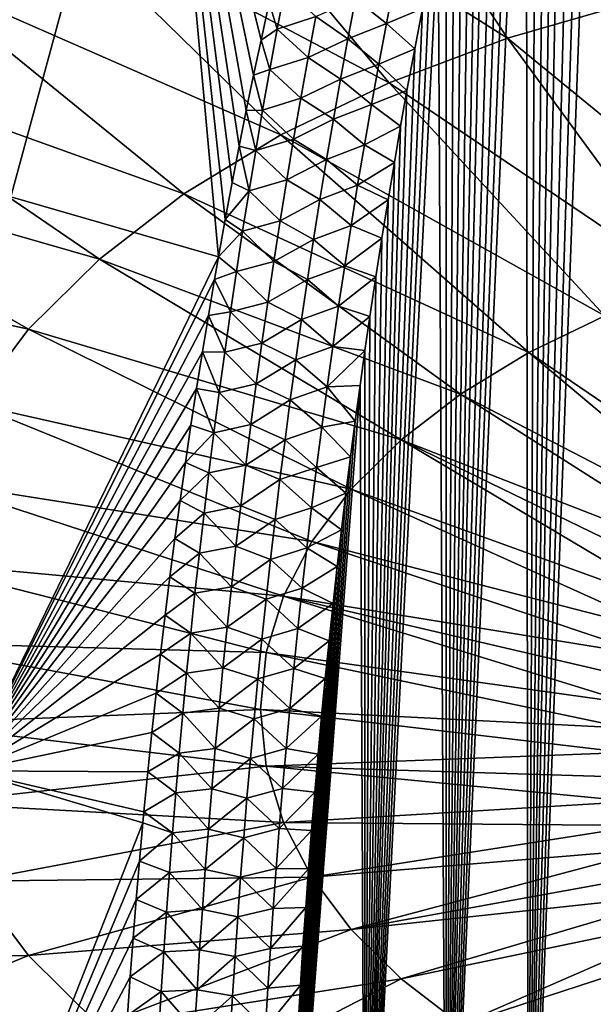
# Model space of a CAD drawing. Header units: metres. Extents: x -109 to 109, y -67 to 73.
# Tile 7 of 253: x -88 to -82, y -61 to -51. Entities that reach past the tile are written whole.
import ezdxf

# ---------------------------------------------------------------- set-up
doc = ezdxf.new("R2010")
doc.units = ezdxf.units.M
doc.layers.add('solid_508035_K244200000C76', color=7, linetype='CONTINUOUS')

msp = doc.modelspace()

# ---------------------------------------------------------------- linework, layer by layer
at = {"layer": 'solid_508035_K244200000C76'}
for points in [[(-82.755432, -65.362877, 19.742382), (-82.07444, -43.651321, 5.925315), (-81.936775, -43.266048, 5.727852)], [(-81.87381, -65.432098, 20.146286), (-82.755432, -65.362877, 19.742382), (-81.936775, -43.266048, 5.727852)], [(-82.755432, -65.362877, 19.742382), (-82.213272, -44.053886, 6.132084), (-82.07444, -43.651321, 5.925315)], [(-82.755432, -65.362877, 19.742382), (-82.353027, -44.475605, 6.349414), (-82.213272, -44.053886, 6.132084)], [(-82.755432, -65.362877, 19.742382), (-82.458305, -44.80566, 6.520154), (-82.353027, -44.475605, 6.349414)], [(-82.755432, -65.362877, 19.742382), (-82.564095, -45.146545, 6.696836), (-82.458305, -44.80566, 6.520154)], [(-82.755432, -65.362877, 19.742382), (-82.670288, -45.498951, 6.879937), (-82.564095, -45.146545, 6.696836)], [(-82.755432, -65.362877, 19.742382), (-82.776718, -45.864079, 7.070292), (-82.670288, -45.498951, 6.879937)], [(-83.629417, -65.280502, 19.271349), (-82.883263, -46.242733, 7.26847), (-82.776718, -45.864079, 7.070292)], [(-82.755432, -65.362877, 19.742382), (-83.629417, -65.280502, 19.271349), (-82.776718, -45.864079, 7.070292)], [(-88.265167, -52.510559, 11.891449), (-88.564499, -45.928398, 9.346738), (-86.651237, -46.561981, 8.441886)], [(-83.629417, -65.280502, 19.271349), (-82.99012, -46.633682, 7.473566), (-82.883263, -46.242733, 7.26847)], [(-86.051933, -53.146412, 10.963875), (-88.265167, -52.510559, 11.891449), (-86.651237, -46.561981, 8.441886)], [(-85.98027, -52.749203, 10.744102), (-86.051933, -53.146412, 10.963875), (-86.651237, -46.561981, 8.441886)], [(-85.907135, -52.357483, 10.528261), (-85.98027, -52.749203, 10.744102), (-86.651237, -46.561981, 8.441886)], [(-85.832413, -51.970787, 10.316018), (-85.907135, -52.357483, 10.528261), (-86.651237, -46.561981, 8.441886)], [(-85.756149, -51.588997, 10.107272), (-85.832413, -51.970787, 10.316018), (-86.651237, -46.561981, 8.441886)], [(-85.678474, -51.21241, 9.902155), (-85.756149, -51.588997, 10.107272), (-86.651237, -46.561981, 8.441886)], [(-85.599525, -50.841312, 9.700797), (-85.678474, -51.21241, 9.902155), (-86.651237, -46.561981, 8.441886)], [(-85.511299, -50.439362, 9.483558), (-85.599525, -50.841312, 9.700797), (-86.651237, -46.561981, 8.441886)], [(-83.629417, -65.280502, 19.271349), (-83.097115, -47.037838, 7.686245), (-82.99012, -46.633682, 7.473566)], [(-83.629417, -65.280502, 19.271349), (-83.203979, -47.456581, 7.907516), (-83.097115, -47.037838, 7.686245)], [(-83.629417, -65.280502, 19.271349), (-83.289246, -47.802769, 8.091226), (-83.203979, -47.456581, 7.907516)], [(-83.629417, -65.280502, 19.271349), (-83.374542, -48.157768, 8.280044), (-83.289246, -47.802769, 8.091226)], [(-84.858047, -47.991127, 51.276367), (-86.482162, -48.603821, 50.401356), (-82.975838, -50.819824, 49.277222)], [(-84.858047, -47.991127, 51.276367), (-82.975838, -50.819824, 49.277222), (-81.629898, -50.43211, 49.830933)], [(-83.629417, -65.280502, 19.271349), (-83.459763, -48.522045, 8.474312), (-83.374542, -48.157768, 8.280044)], [(-83.629417, -65.280502, 19.271349), (-83.544724, -48.896492, 8.674703), (-83.459763, -48.522045, 8.474312)], [(-86.482162, -48.603821, 50.401356), (-87.971283, -49.320515, 49.377808), (-84.234207, -51.29454, 48.599258)], [(-86.482162, -48.603821, 50.401356), (-84.234207, -51.29454, 48.599258), (-82.975838, -50.819824, 49.277222)], [(-83.629417, -65.280502, 19.271349), (-83.62925, -49.282009, 8.88189), (-83.544724, -48.896492, 8.674703)], [(-87.971283, -49.320515, 49.377808), (-89.305267, -50.131523, 48.21957), (-85.387978, -51.849838, 47.80621)], [(-87.971283, -49.320515, 49.377808), (-85.387978, -51.849838, 47.80621), (-84.234207, -51.29454, 48.599258)], [(-83.629417, -65.280502, 19.271349), (-83.713264, -49.679104, 9.096252), (-83.62925, -49.282009, 8.88189)], [(-84.49379, -65.18383, 18.731264), (-83.797104, -50.086452, 9.316758), (-83.713264, -49.679104, 9.096252)], [(-83.629417, -65.280502, 19.271349), (-84.49379, -65.18383, 18.731264), (-83.713264, -49.679104, 9.096252)], [(-84.49379, -65.18383, 18.731264), (-83.880577, -50.504612, 9.543873), (-83.797104, -50.086452, 9.316758)], [(-89.305267, -50.131523, 48.21957), (-90.466095, -51.025875, 46.942303), (-86.421562, -52.478207, 46.908802)], [(-89.305267, -50.131523, 48.21957), (-86.421562, -52.478207, 46.908802), (-85.387978, -51.849838, 47.80621)], [(-85.345024, -50.292233, 9.349163), (-85.427025, -50.723358, 9.576168), (-85.511299, -50.439362, 9.483558)], [(-85.017281, -50.589222, 9.404688), (-85.427025, -50.723358, 9.576168), (-85.345024, -50.292233, 9.349163)], [(-84.181038, -50.234848, 9.256495), (-84.26474, -50.664906, 9.488516), (-84.592491, -50.400761, 9.284199)], [(-84.181038, -50.234848, 9.256495), (-83.880577, -50.504612, 9.543873), (-84.26474, -50.664906, 9.488516)], [(-85.017281, -50.589222, 9.404688), (-84.592491, -50.400761, 9.284199), (-84.673927, -50.828159, 9.51316)], [(-84.26474, -50.664906, 9.488516), (-84.673927, -50.828159, 9.51316), (-84.592491, -50.400761, 9.284199)], [(-85.427025, -50.723358, 9.576168), (-85.599525, -50.841312, 9.700797), (-85.511299, -50.439362, 9.483558)], [(-84.49379, -65.18383, 18.731264), (-83.963387, -50.934486, 9.77835), (-83.880577, -50.504612, 9.543873)], [(-84.26474, -50.664906, 9.488516), (-83.880577, -50.504612, 9.543873), (-83.963387, -50.934486, 9.77835)], [(-81.629898, -50.43211, 49.830933), (-82.975838, -50.819824, 49.277222), (-80.107002, -53.169983, 47.438099)], [(-85.017281, -50.589222, 9.404688), (-85.098442, -51.024509, 9.636458), (-85.427025, -50.723358, 9.576168)], [(-85.017281, -50.589222, 9.404688), (-84.673927, -50.828159, 9.51316), (-85.098442, -51.024509, 9.636458)], [(-85.427025, -50.723358, 9.576168), (-85.50618, -51.154282, 9.804279), (-85.599525, -50.841312, 9.700797)], [(-85.098442, -51.024509, 9.636458), (-85.50618, -51.154282, 9.804279), (-85.427025, -50.723358, 9.576168)], [(-84.26474, -50.664906, 9.488516), (-84.345551, -51.094997, 9.721593), (-84.673927, -50.828159, 9.51316)], [(-84.26474, -50.664906, 9.488516), (-83.963387, -50.934486, 9.77835), (-84.345551, -51.094997, 9.721593)], [(-85.50618, -51.154282, 9.804279), (-85.678474, -51.21241, 9.902155), (-85.599525, -50.841312, 9.700797)], [(-85.098442, -51.024509, 9.636458), (-84.673927, -50.828159, 9.51316), (-84.752563, -51.255497, 9.743176)], [(-84.345551, -51.094997, 9.721593), (-84.752563, -51.255497, 9.743176), (-84.673927, -50.828159, 9.51316)], [(-82.975838, -50.819824, 49.277222), (-84.234207, -51.29454, 48.599258), (-81.053375, -53.442596, 47.048767)], [(-82.975838, -50.819824, 49.277222), (-81.053375, -53.442596, 47.048767), (-80.107002, -53.169983, 47.438099)], [(-84.49379, -65.18383, 18.731264), (-84.045235, -51.376984, 10.020947), (-83.963387, -50.934486, 9.77835)], [(-84.345551, -51.094997, 9.721593), (-83.963387, -50.934486, 9.77835), (-84.045235, -51.376984, 10.020947)], [(-90.466095, -51.025875, 46.942303), (-91.438049, -51.991474, 45.563282), (-87.320969, -53.171154, 45.919174)], [(-90.466095, -51.025875, 46.942303), (-87.320969, -53.171154, 45.919174), (-86.421562, -52.478207, 46.908802)], [(-85.098442, -51.024509, 9.636458), (-85.176743, -51.459652, 9.869339), (-85.50618, -51.154282, 9.804279)], [(-85.098442, -51.024509, 9.636458), (-84.752563, -51.255497, 9.743176), (-85.176743, -51.459652, 9.869339)], [(-85.50618, -51.154282, 9.804279), (-85.58255, -51.584984, 10.033494), (-85.678474, -51.21241, 9.902155)], [(-85.176743, -51.459652, 9.869339), (-85.58255, -51.584984, 10.033494), (-85.50618, -51.154282, 9.804279)], [(-84.345551, -51.094997, 9.721593), (-84.423538, -51.525085, 9.955722), (-84.752563, -51.255497, 9.743176)], [(-84.345551, -51.094997, 9.721593), (-84.045235, -51.376984, 10.020947), (-84.423538, -51.525085, 9.955722)], [(-85.58255, -51.584984, 10.033494), (-85.756149, -51.588997, 10.107272), (-85.678474, -51.21241, 9.902155)], [(-85.176743, -51.459652, 9.869339), (-84.752563, -51.255497, 9.743176), (-84.828461, -51.682747, 9.974245)], [(-84.423538, -51.525085, 9.955722), (-84.828461, -51.682747, 9.974245), (-84.752563, -51.255497, 9.743176)], [(-84.234207, -51.29454, 48.599258), (-85.387978, -51.849838, 47.80621), (-81.938171, -53.776386, 46.572067)], [(-84.234207, -51.29454, 48.599258), (-81.938171, -53.776386, 46.572067), (-81.053375, -53.442596, 47.048767)], [(-85.176743, -51.459652, 9.869339), (-85.252243, -51.894615, 10.103326), (-85.58255, -51.584984, 10.033494)], [(-85.176743, -51.459652, 9.869339), (-84.828461, -51.682747, 9.974245), (-85.252243, -51.894615, 10.103326)], [(-84.49379, -65.18383, 18.731264), (-84.11264, -51.756046, 10.229805), (-84.045235, -51.376984, 10.020947)], [(-84.423538, -51.525085, 9.955722), (-84.045235, -51.376984, 10.020947), (-84.11264, -51.756046, 10.229805)], [(-84.423538, -51.525085, 9.955722), (-84.498779, -51.955143, 10.190899), (-84.828461, -51.682747, 9.974245)], [(-84.423538, -51.525085, 9.955722), (-84.11264, -51.756046, 10.229805), (-84.498779, -51.955143, 10.190899)], [(-85.656212, -52.01545, 10.26381), (-85.832413, -51.970787, 10.316018), (-85.756149, -51.588997, 10.107272)], [(-85.58255, -51.584984, 10.033494), (-85.656212, -52.01545, 10.26381), (-85.756149, -51.588997, 10.107272)], [(-85.252243, -51.894615, 10.103326), (-85.656212, -52.01545, 10.26381), (-85.58255, -51.584984, 10.033494)], [(-85.252243, -51.894615, 10.103326), (-84.828461, -51.682747, 9.974245), (-84.901672, -52.109886, 10.206364)], [(-84.498779, -51.955143, 10.190899), (-84.901672, -52.109886, 10.206364), (-84.828461, -51.682747, 9.974245)], [(-84.498779, -51.955143, 10.190899), (-84.11264, -51.756046, 10.229805), (-84.179871, -52.144737, 10.444606)], [(-84.49379, -65.18383, 18.731264), (-84.179871, -52.144737, 10.444606), (-84.11264, -51.756046, 10.229805)], [(-85.387978, -51.849838, 47.80621), (-86.421562, -52.478207, 46.908802), (-82.749428, -54.166836, 46.01445)], [(-85.252243, -51.894615, 10.103326), (-85.325012, -52.329384, 10.338417), (-85.656212, -52.01545, 10.26381)], [(-85.387978, -51.849838, 47.80621), (-82.749428, -54.166836, 46.01445), (-81.938171, -53.776386, 46.572067)], [(-85.252243, -51.894615, 10.103326), (-84.901672, -52.109886, 10.206364), (-85.325012, -52.329384, 10.338417)], [(-91.438049, -51.991474, 45.563282), (-92.207993, -53.01527, 44.101154), (-88.074043, -53.919304, 44.850704)], [(-91.438049, -51.991474, 45.563282), (-88.074043, -53.919304, 44.850704), (-87.320969, -53.171154, 45.919174)], [(-85.727219, -52.445656, 10.495225), (-85.907135, -52.357483, 10.528261), (-85.832413, -51.970787, 10.316018)], [(-85.656212, -52.01545, 10.26381), (-85.727219, -52.445656, 10.495225), (-85.832413, -51.970787, 10.316018)], [(-84.498779, -51.955143, 10.190899), (-84.57132, -52.385139, 10.427119), (-84.901672, -52.109886, 10.206364)], [(-84.498779, -51.955143, 10.190899), (-84.179871, -52.144737, 10.444606), (-84.57132, -52.385139, 10.427119)], [(-85.325012, -52.329384, 10.338417), (-85.727219, -52.445656, 10.495225), (-85.656212, -52.01545, 10.26381)], [(-85.325012, -52.329384, 10.338417), (-84.901672, -52.109886, 10.206364), (-84.972275, -52.536888, 10.439528)], [(-84.57132, -52.385139, 10.427119), (-84.972275, -52.536888, 10.439528), (-84.901672, -52.109886, 10.206364)], [(-84.57132, -52.385139, 10.427119), (-84.179871, -52.144737, 10.444606), (-84.246674, -52.542381, 10.665063)], [(-84.49379, -65.18383, 18.731264), (-84.246674, -52.542381, 10.665063), (-84.179871, -52.144737, 10.444606)], [(-85.727219, -52.445656, 10.495225), (-85.98027, -52.749203, 10.744102), (-85.907135, -52.357483, 10.528261)], [(-85.325012, -52.329384, 10.338417), (-85.395126, -52.763931, 10.574609), (-85.727219, -52.445656, 10.495225)], [(-85.325012, -52.329384, 10.338417), (-84.972275, -52.536888, 10.439528), (-85.395126, -52.763931, 10.574609)], [(-84.57132, -52.385139, 10.427119), (-84.641235, -52.815044, 10.664379), (-84.972275, -52.536888, 10.439528)], [(-84.57132, -52.385139, 10.427119), (-84.246674, -52.542381, 10.665063), (-84.641235, -52.815044, 10.664379)], [(-88.716827, -58.621601, 15.215518), (-88.265167, -52.510559, 11.891449), (-86.051933, -53.146412, 10.963875)], [(-86.421562, -52.478207, 46.908802), (-87.320969, -53.171154, 45.919174), (-83.476173, -54.608662, 45.383453)], [(-86.421562, -52.478207, 46.908802), (-83.476173, -54.608662, 45.383453), (-82.749428, -54.166836, 46.01445)], [(-85.727219, -52.445656, 10.495225), (-85.795654, -52.87558, 10.727736), (-85.98027, -52.749203, 10.744102)], [(-85.395126, -52.763931, 10.574609), (-85.795654, -52.87558, 10.727736), (-85.727219, -52.445656, 10.495225)], [(-85.395126, -52.763931, 10.574609), (-84.972275, -52.536888, 10.439528), (-85.040329, -52.963726, 10.673733)], [(-84.641235, -52.815044, 10.664379), (-85.040329, -52.963726, 10.673733), (-84.972275, -52.536888, 10.439528)], [(-84.641235, -52.815044, 10.664379), (-84.246674, -52.542381, 10.665063), (-84.312653, -52.948223, 10.890917)], [(-84.49379, -65.18383, 18.731264), (-84.312653, -52.948223, 10.890917), (-84.246674, -52.542381, 10.665063)], [(-85.795654, -52.87558, 10.727736), (-86.051933, -53.146412, 10.963875), (-85.98027, -52.749203, 10.744102)], [(-85.395126, -52.763931, 10.574609), (-85.462639, -53.198231, 10.811898), (-85.795654, -52.87558, 10.727736)], [(-85.395126, -52.763931, 10.574609), (-85.040329, -52.963726, 10.673733), (-85.462639, -53.198231, 10.811898)], [(-84.641235, -52.815044, 10.664379), (-84.70858, -53.244827, 10.902674), (-85.040329, -52.963726, 10.673733)], [(-84.641235, -52.815044, 10.664379), (-84.312653, -52.948223, 10.890917), (-84.70858, -53.244827, 10.902674)], [(-85.795654, -52.87558, 10.727736), (-85.861557, -53.305202, 10.961342), (-86.051933, -53.146412, 10.963875)], [(-85.462639, -53.198231, 10.811898), (-85.861557, -53.305202, 10.961342), (-85.795654, -52.87558, 10.727736)], [(-92.207993, -53.01527, 44.101154), (-88.670593, -54.712543, 43.717842), (-88.074043, -53.919304, 44.850704)], [(-85.462639, -53.198231, 10.811898), (-85.040329, -52.963726, 10.673733), (-85.105881, -53.390373, 10.908977)], [(-84.70858, -53.244827, 10.902674), (-85.105881, -53.390373, 10.908977), (-85.040329, -52.963726, 10.673733)], [(-84.70858, -53.244827, 10.902674), (-84.312653, -52.948223, 10.890917), (-84.377403, -53.361511, 11.121919)], [(-84.49379, -65.18383, 18.731264), (-84.377403, -53.361511, 11.121919), (-84.312653, -52.948223, 10.890917)], [(-86.094681, -53.390137, 11.099186), (-88.716827, -58.621601, 15.215518), (-86.051933, -53.146412, 10.963875)], [(-85.861557, -53.305202, 10.961342), (-86.094681, -53.390137, 11.099186), (-86.051933, -53.146412, 10.963875)], [(-87.320969, -53.171154, 45.919174), (-88.074043, -53.919304, 44.850704), (-84.108582, -55.095894, 44.687611)], [(-87.320969, -53.171154, 45.919174), (-84.108582, -55.095894, 44.687611), (-83.476173, -54.608662, 45.383453)], [(-85.462639, -53.198231, 10.811898), (-85.527603, -53.632267, 11.050283), (-85.861557, -53.305202, 10.961342)], [(-85.462639, -53.198231, 10.811898), (-85.105881, -53.390373, 10.908977), (-85.527603, -53.632267, 11.050283)], [(-84.70858, -53.244827, 10.902674), (-84.773407, -53.674465, 11.142), (-85.105881, -53.390373, 10.908977)], [(-84.70858, -53.244827, 10.902674), (-84.377403, -53.361511, 11.121919), (-84.773407, -53.674465, 11.142)], [(-85.861557, -53.305202, 10.961342), (-85.92498, -53.734516, 11.196041), (-86.094681, -53.390137, 11.099186)], [(-85.527603, -53.632267, 11.050283), (-85.92498, -53.734516, 11.196041), (-85.861557, -53.305202, 10.961342)], [(-84.773407, -53.674465, 11.142), (-84.377403, -53.361511, 11.121919), (-84.440552, -53.781479, 11.357821)], [(-84.49379, -65.18383, 18.731264), (-84.440552, -53.781479, 11.357821), (-84.377403, -53.361511, 11.121919)], [(-86.094681, -53.390137, 11.099186), (-86.159904, -53.772465, 11.312161), (-88.716827, -58.621601, 15.215518)], [(-85.92498, -53.734516, 11.196041), (-86.159904, -53.772465, 11.312161), (-86.094681, -53.390137, 11.099186)], [(-85.527603, -53.632267, 11.050283), (-85.105881, -53.390373, 10.908977), (-85.168991, -53.816811, 11.145258)], [(-84.773407, -53.674465, 11.142), (-85.168991, -53.816811, 11.145258), (-85.105881, -53.390373, 10.908977)], [(-85.527603, -53.632267, 11.050283), (-85.590073, -54.066021, 11.289764), (-85.92498, -53.734516, 11.196041)], [(-85.527603, -53.632267, 11.050283), (-85.168991, -53.816811, 11.145258), (-85.590073, -54.066021, 11.289764)], [(-84.773407, -53.674465, 11.142), (-84.835754, -54.103935, 11.382358), (-85.168991, -53.816811, 11.145258)], [(-84.773407, -53.674465, 11.142), (-84.440552, -53.781479, 11.357821), (-84.835754, -54.103935, 11.382358)], [(-86.159904, -53.772465, 11.312161), (-86.223549, -54.158745, 11.528232), (-88.716827, -58.621601, 15.215518)], [(-85.985977, -54.163494, 11.431834), (-86.223549, -54.158745, 11.528232), (-86.159904, -53.772465, 11.312161)], [(-85.92498, -53.734516, 11.196041), (-85.985977, -54.163494, 11.431834), (-86.159904, -53.772465, 11.312161)], [(-85.590073, -54.066021, 11.289764), (-85.985977, -54.163494, 11.431834), (-85.92498, -53.734516, 11.196041)], [(-84.835754, -54.103935, 11.382358), (-84.440552, -53.781479, 11.357821), (-84.493271, -54.146675, 11.563957)], [(-84.49379, -65.18383, 18.731264), (-84.493271, -54.146675, 11.563957), (-84.440552, -53.781479, 11.357821)], [(-79.855949, -56.13343, 44.18742), (-81.938171, -53.776386, 46.572067), (-82.749428, -54.166836, 46.01445)], [(-85.590073, -54.066021, 11.289764), (-85.168991, -53.816811, 11.145258), (-85.229691, -54.243023, 11.382574)], [(-84.835754, -54.103935, 11.382358), (-85.229691, -54.243023, 11.382574), (-85.168991, -53.816811, 11.145258)], [(-88.074043, -53.919304, 44.850704), (-88.670593, -54.712543, 43.717842), (-84.638092, -55.621944, 43.936337)], [(-88.074043, -53.919304, 44.850704), (-84.638092, -55.621944, 43.936337), (-84.108582, -55.095894, 44.687611)], [(-85.590073, -54.066021, 11.289764), (-85.650085, -54.499474, 11.530338), (-85.985977, -54.163494, 11.431834)], [(-85.590073, -54.066021, 11.289764), (-85.229691, -54.243023, 11.382574), (-85.650085, -54.499474, 11.530338)], [(-86.223549, -54.158745, 11.528232), (-86.285515, -54.548634, 11.747233), (-88.716827, -58.621601, 15.215518)], [(-86.044586, -54.592129, 11.668719), (-86.285515, -54.548634, 11.747233), (-86.223549, -54.158745, 11.528232)], [(-85.985977, -54.163494, 11.431834), (-86.044586, -54.592129, 11.668719), (-86.223549, -54.158745, 11.528232)], [(-85.650085, -54.499474, 11.530338), (-86.044586, -54.592129, 11.668719), (-85.985977, -54.163494, 11.431834)], [(-84.835754, -54.103935, 11.382358), (-84.895676, -54.533215, 11.623744), (-85.229691, -54.243023, 11.382574)], [(-84.835754, -54.103935, 11.382358), (-84.493271, -54.146675, 11.563957), (-84.895676, -54.533215, 11.623744)], [(-84.895676, -54.533215, 11.623744), (-84.493271, -54.146675, 11.563957), (-84.545296, -54.518494, 11.774548)], [(-84.49379, -65.18383, 18.731264), (-84.545296, -54.518494, 11.774548), (-84.493271, -54.146675, 11.563957)], [(-80.19175, -56.309925, 43.93536), (-82.749428, -54.166836, 46.01445), (-83.476173, -54.608662, 45.383453)], [(-80.19175, -56.309925, 43.93536), (-79.855949, -56.13343, 44.18742), (-82.749428, -54.166836, 46.01445)], [(-85.650085, -54.499474, 11.530338), (-85.229691, -54.243023, 11.382574), (-85.288025, -54.668987, 11.620925)], [(-84.895676, -54.533215, 11.623744), (-85.288025, -54.668987, 11.620925), (-85.229691, -54.243023, 11.382574)], [(-85.650085, -54.499474, 11.530338), (-85.707695, -54.932606, 11.772005), (-86.044586, -54.592129, 11.668719)], [(-85.650085, -54.499474, 11.530338), (-85.288025, -54.668987, 11.620925), (-85.707695, -54.932606, 11.772005)], [(-85.346046, -65.071541, 18.120272), (-84.596504, -54.896282, 11.989257), (-84.545296, -54.518494, 11.774548)], [(-84.49379, -65.18383, 18.731264), (-85.346046, -65.071541, 18.120272), (-84.545296, -54.518494, 11.774548)], [(-84.895676, -54.533215, 11.623744), (-84.545296, -54.518494, 11.774548), (-84.596504, -54.896282, 11.989257)], [(-86.285515, -54.548634, 11.747233), (-86.345734, -54.941936, 11.969088), (-88.716827, -58.621601, 15.215518)], [(-86.100853, -55.020397, 11.906694), (-86.345734, -54.941936, 11.969088), (-86.285515, -54.548634, 11.747233)], [(-86.044586, -54.592129, 11.668719), (-86.100853, -55.020397, 11.906694), (-86.285515, -54.548634, 11.747233)], [(-85.707695, -54.932606, 11.772005), (-86.100853, -55.020397, 11.906694), (-86.044586, -54.592129, 11.668719)], [(-84.895676, -54.533215, 11.623744), (-84.953209, -54.962276, 11.866156), (-85.288025, -54.668987, 11.620925)], [(-84.895676, -54.533215, 11.623744), (-84.596504, -54.896282, 11.989257), (-84.953209, -54.962276, 11.866156)], [(-80.499451, -56.502533, 43.660286), (-83.476173, -54.608662, 45.383453), (-84.108582, -55.095894, 44.687611)], [(-80.499451, -56.502533, 43.660286), (-80.19175, -56.309925, 43.93536), (-83.476173, -54.608662, 45.383453)], [(-88.670593, -54.712543, 43.717842), (-89.102562, -55.540142, 42.535912), (-85.057549, -56.179695, 43.139782)], [(-88.670593, -54.712543, 43.717842), (-85.057549, -56.179695, 43.139782), (-84.638092, -55.621944, 43.936337)], [(-85.707695, -54.932606, 11.772005), (-85.288025, -54.668987, 11.620925), (-85.34404, -55.094681, 11.860307)], [(-84.953209, -54.962276, 11.866156), (-85.34404, -55.094681, 11.860307), (-85.288025, -54.668987, 11.620925)], [(-85.707695, -54.932606, 11.772005), (-85.762939, -55.365398, 12.014761), (-86.100853, -55.020397, 11.906694)], [(-85.707695, -54.932606, 11.772005), (-85.34404, -55.094681, 11.860307), (-85.762939, -55.365398, 12.014761)], [(-85.346046, -65.071541, 18.120272), (-84.646652, -55.27903, 12.207583), (-84.596504, -54.896282, 11.989257)], [(-84.953209, -54.962276, 11.866156), (-84.596504, -54.896282, 11.989257), (-84.646652, -55.27903, 12.207583)], [(-86.345734, -54.941936, 11.969088), (-86.404289, -55.33947, 12.194285), (-88.716827, -58.621601, 15.215518)], [(-86.100853, -55.020397, 11.906694), (-86.404289, -55.33947, 12.194285), (-86.345734, -54.941936, 11.969088)], [(-86.100853, -55.020397, 11.906694), (-86.154831, -55.448288, 12.14576), (-86.404289, -55.33947, 12.194285)], [(-85.762939, -55.365398, 12.014761), (-86.154831, -55.448288, 12.14576), (-86.100853, -55.020397, 11.906694)], [(-84.953209, -54.962276, 11.866156), (-85.0084, -55.391102, 12.109591), (-85.34404, -55.094681, 11.860307)], [(-84.953209, -54.962276, 11.866156), (-84.646652, -55.27903, 12.207583), (-85.0084, -55.391102, 12.109591)], [(-85.762939, -55.365398, 12.014761), (-85.34404, -55.094681, 11.860307), (-85.397781, -55.520088, 12.100719)], [(-85.0084, -55.391102, 12.109591), (-85.397781, -55.520088, 12.100719), (-85.34404, -55.094681, 11.860307)], [(-81.021439, -56.930126, 43.049622), (-84.108582, -55.095894, 44.687611), (-84.638092, -55.621944, 43.936337)], [(-80.776718, -56.709793, 43.364288), (-80.499451, -56.502533, 43.660286), (-84.108582, -55.095894, 44.687611)], [(-81.021439, -56.930126, 43.049622), (-80.776718, -56.709793, 43.364288), (-84.108582, -55.095894, 44.687611)], [(-86.404289, -55.33947, 12.194285), (-86.461121, -55.740993, 12.422744), (-88.716827, -58.621601, 15.215518)], [(-86.154831, -55.448288, 12.14576), (-86.461121, -55.740993, 12.422744), (-86.404289, -55.33947, 12.194285)], [(-85.346046, -65.071541, 18.120272), (-84.695503, -55.665714, 12.429028), (-84.646652, -55.27903, 12.207583)], [(-85.0084, -55.391102, 12.109591), (-84.646652, -55.27903, 12.207583), (-84.695503, -55.665714, 12.429028)], [(-86.154831, -55.448288, 12.14576), (-86.206551, -55.875786, 12.385914), (-86.461121, -55.740993, 12.422744)], [(-85.815872, -55.797836, 12.258607), (-86.206551, -55.875786, 12.385914), (-86.154831, -55.448288, 12.14576)], [(-85.762939, -55.365398, 12.014761), (-85.815872, -55.797836, 12.258607), (-86.154831, -55.448288, 12.14576)], [(-85.762939, -55.365398, 12.014761), (-85.397781, -55.520088, 12.100719), (-85.815872, -55.797836, 12.258607)], [(-85.0084, -55.391102, 12.109591), (-85.061295, -55.819672, 12.354047), (-85.397781, -55.520088, 12.100719)], [(-85.0084, -55.391102, 12.109591), (-84.695503, -55.665714, 12.429028), (-85.061295, -55.819672, 12.354047)], [(-89.102562, -55.540142, 42.535912), (-89.364105, -56.390907, 41.320892), (-85.361275, -56.761608, 42.308727)], [(-89.102562, -55.540142, 42.535912), (-85.361275, -56.761608, 42.308727), (-85.057549, -56.179695, 43.139782)], [(-85.815872, -55.797836, 12.258607), (-85.397781, -55.520088, 12.100719), (-85.449287, -55.945187, 12.342159)], [(-85.061295, -55.819672, 12.354047), (-85.449287, -55.945187, 12.342159), (-85.397781, -55.520088, 12.100719)], [(-85.346046, -65.071541, 18.120272), (-84.742805, -56.055325, 12.653092), (-84.695503, -55.665714, 12.429028)], [(-85.061295, -55.819672, 12.354047), (-84.695503, -55.665714, 12.429028), (-84.742805, -56.055325, 12.653092)], [(-81.23175, -57.161854, 42.718678), (-84.638092, -55.621944, 43.936337), (-85.057549, -56.179695, 43.139782)], [(-81.23175, -57.161854, 42.718678), (-81.021439, -56.930126, 43.049622), (-84.638092, -55.621944, 43.936337)], [(-86.461121, -55.740993, 12.422744), (-86.516151, -56.146019, 12.654233), (-88.716827, -58.621601, 15.215518)], [(-86.206551, -55.875786, 12.385914), (-86.516151, -56.146019, 12.654233), (-86.461121, -55.740993, 12.422744)], [(-86.206551, -55.875786, 12.385914), (-86.256042, -56.302876, 12.627155), (-86.516151, -56.146019, 12.654233)], [(-85.866524, -56.2299, 12.50354), (-86.256042, -56.302876, 12.627155), (-86.206551, -55.875786, 12.385914)], [(-85.815872, -55.797836, 12.258607), (-85.866524, -56.2299, 12.50354), (-86.206551, -55.875786, 12.385914)], [(-85.815872, -55.797836, 12.258607), (-85.449287, -55.945187, 12.342159), (-85.866524, -56.2299, 12.50354)], [(-85.061295, -55.819672, 12.354047), (-85.111916, -56.247959, 12.599524), (-85.449287, -55.945187, 12.342159)], [(-85.061295, -55.819672, 12.354047), (-84.742805, -56.055325, 12.653092), (-85.111916, -56.247959, 12.599524)], [(-85.866524, -56.2299, 12.50354), (-85.449287, -55.945187, 12.342159), (-85.498589, -56.369968, 12.584627)], [(-85.111916, -56.247959, 12.599524), (-85.498589, -56.369968, 12.584627), (-85.449287, -55.945187, 12.342159)], [(-85.346046, -65.071541, 18.120272), (-84.78833, -56.446835, 12.879284), (-84.742805, -56.055325, 12.653092)], [(-85.111916, -56.247959, 12.599524), (-84.742805, -56.055325, 12.653092), (-84.78833, -56.446835, 12.879284)], [(-86.516151, -56.146019, 12.654233), (-86.569298, -56.55405, 12.888514), (-88.716827, -58.621601, 15.215518)], [(-86.256042, -56.302876, 12.627155), (-86.569298, -56.55405, 12.888514), (-86.516151, -56.146019, 12.654233)], [(-81.406044, -57.403217, 42.373974), (-85.057549, -56.179695, 43.139782), (-85.361275, -56.761608, 42.308727)], [(-81.406044, -57.403217, 42.373974), (-81.23175, -57.161854, 42.718678), (-85.057549, -56.179695, 43.139782)], [(-85.866524, -56.2299, 12.50354), (-85.914917, -56.661579, 12.749559), (-86.256042, -56.302876, 12.627155)], [(-85.866524, -56.2299, 12.50354), (-85.498589, -56.369968, 12.584627), (-85.914917, -56.661579, 12.749559)], [(-85.111916, -56.247959, 12.599524), (-85.160301, -56.675957, 12.846018), (-85.498589, -56.369968, 12.584627)], [(-85.111916, -56.247959, 12.599524), (-84.78833, -56.446835, 12.879284), (-85.160301, -56.675957, 12.846018)], [(-89.364105, -56.390907, 41.320892), (-89.451675, -57.253334, 40.089218), (-85.545174, -57.35981, 41.454411)], [(-89.364105, -56.390907, 41.320892), (-85.545174, -57.35981, 41.454411), (-85.361275, -56.761608, 42.308727)], [(-86.256042, -56.302876, 12.627155), (-86.303345, -56.729546, 12.869484), (-86.569298, -56.55405, 12.888514)], [(-85.914917, -56.661579, 12.749559), (-86.303345, -56.729546, 12.869484), (-86.256042, -56.302876, 12.627155)], [(-85.914917, -56.661579, 12.749559), (-85.498589, -56.369968, 12.584627), (-85.545708, -56.794411, 12.82812)], [(-85.160301, -56.675957, 12.846018), (-85.545708, -56.794411, 12.82812), (-85.498589, -56.369968, 12.584627)], [(-85.346046, -65.071541, 18.120272), (-84.832008, -56.840008, 13.107504), (-84.78833, -56.446835, 12.879284)], [(-85.160301, -56.675957, 12.846018), (-84.78833, -56.446835, 12.879284), (-84.832008, -56.840008, 13.107504)], [(-86.569298, -56.55405, 12.888514), (-86.620491, -56.964596, 13.125343), (-88.716827, -58.621601, 15.215518)], [(-86.303345, -56.729546, 12.869484), (-86.620491, -56.964596, 13.125343), (-86.569298, -56.55405, 12.888514)], [(-85.914917, -56.661579, 12.749559), (-85.96109, -57.092854, 12.996666), (-86.303345, -56.729546, 12.869484)], [(-85.914917, -56.661579, 12.749559), (-85.545708, -56.794411, 12.82812), (-85.96109, -57.092854, 12.996666)], [(-85.160301, -56.675957, 12.846018), (-85.206474, -57.103638, 13.09353), (-85.545708, -56.794411, 12.82812)], [(-85.160301, -56.675957, 12.846018), (-84.832008, -56.840008, 13.107504), (-85.206474, -57.103638, 13.09353)], [(-86.303345, -56.729546, 12.869484), (-86.348488, -57.155781, 13.1129), (-86.620491, -56.964596, 13.125343)], [(-85.96109, -57.092854, 12.996666), (-86.348488, -57.155781, 13.1129), (-86.303345, -56.729546, 12.869484)], [(-85.96109, -57.092854, 12.996666), (-85.545708, -56.794411, 12.82812), (-85.590683, -57.218498, 13.072639)], [(-85.206474, -57.103638, 13.09353), (-85.590683, -57.218498, 13.072639), (-85.545708, -56.794411, 12.82812)], [(-81.641579, -57.907425, 41.653896), (-85.361275, -56.761608, 42.308727), (-85.545174, -57.35981, 41.454411)], [(-81.542999, -57.652374, 42.018143), (-81.406044, -57.403217, 42.373974), (-85.361275, -56.761608, 42.308727)], [(-81.641579, -57.907425, 41.653896), (-81.542999, -57.652374, 42.018143), (-85.361275, -56.761608, 42.308727)], [(-85.346046, -65.071541, 18.120272), (-84.874298, -57.236687, 13.338696), (-84.832008, -56.840008, 13.107504)], [(-85.206474, -57.103638, 13.09353), (-84.832008, -56.840008, 13.107504), (-84.874298, -57.236687, 13.338696)], [(-86.620491, -56.964596, 13.125343), (-86.669662, -57.377289, 13.364534), (-88.716827, -58.621601, 15.215518)], [(-86.348488, -57.155781, 13.1129), (-86.669662, -57.377289, 13.364534), (-86.620491, -56.964596, 13.125343)], [(-85.96109, -57.092854, 12.996666), (-86.005081, -57.523716, 13.244856), (-86.348488, -57.155781, 13.1129)], [(-85.96109, -57.092854, 12.996666), (-85.590683, -57.218498, 13.072639), (-86.005081, -57.523716, 13.244856)], [(-85.206474, -57.103638, 13.09353), (-85.250465, -57.530991, 13.342056), (-85.590683, -57.218498, 13.072639)], [(-85.206474, -57.103638, 13.09353), (-84.874298, -57.236687, 13.338696), (-85.250465, -57.530991, 13.342056)], [(-86.348488, -57.155781, 13.1129), (-86.391495, -57.581573, 13.357401), (-86.669662, -57.377289, 13.364534)], [(-86.005081, -57.523716, 13.244856), (-86.391495, -57.581573, 13.357401), (-86.348488, -57.155781, 13.1129)], [(-86.005081, -57.523716, 13.244856), (-85.590683, -57.218498, 13.072639), (-85.633537, -57.64222, 13.318179)], [(-85.250465, -57.530991, 13.342056), (-85.633537, -57.64222, 13.318179), (-85.590683, -57.218498, 13.072639)], [(-85.346046, -65.071541, 18.120272), (-84.915123, -57.636543, 13.572701), (-84.874298, -57.236687, 13.338696)], [(-85.250465, -57.530991, 13.342056), (-84.874298, -57.236687, 13.338696), (-84.915123, -57.636543, 13.572701)], [(-89.451675, -57.253334, 40.089218), (-85.60675, -57.966209, 40.588379), (-85.545174, -57.35981, 41.454411)], [(-89.364105, -58.115765, 38.85754), (-85.60675, -57.966209, 40.588379), (-89.451675, -57.253334, 40.089218)], [(-86.669662, -57.377289, 13.364534), (-86.71685, -57.793114, 13.606658), (-88.716827, -58.621601, 15.215518)], [(-86.391495, -57.581573, 13.357401), (-86.71685, -57.793114, 13.606658), (-86.669662, -57.377289, 13.364534)], [(-81.701019, -58.16642, 41.284008), (-85.545174, -57.35981, 41.454411), (-85.60675, -57.966209, 40.588379)], [(-81.701019, -58.16642, 41.284008), (-81.641579, -57.907425, 41.653896), (-85.545174, -57.35981, 41.454411)], [(-86.005081, -57.523716, 13.244856), (-86.046913, -57.954144, 13.49413), (-86.391495, -57.581573, 13.357401)], [(-86.005081, -57.523716, 13.244856), (-85.633537, -57.64222, 13.318179), (-86.046913, -57.954144, 13.49413)], [(-85.250465, -57.530991, 13.342056), (-85.292305, -57.957996, 13.591597), (-85.633537, -57.64222, 13.318179)], [(-85.250465, -57.530991, 13.342056), (-84.915123, -57.636543, 13.572701), (-85.292305, -57.957996, 13.591597)], [(-86.391495, -57.581573, 13.357401), (-86.432404, -58.006905, 13.602987), (-86.71685, -57.793114, 13.606658)], [(-86.046913, -57.954144, 13.49413), (-86.432404, -58.006905, 13.602987), (-86.391495, -57.581573, 13.357401)], [(-86.046913, -57.954144, 13.49413), (-85.633537, -57.64222, 13.318179), (-85.674301, -58.065559, 13.564743)], [(-85.292305, -57.957996, 13.591597), (-85.674301, -58.065559, 13.564743), (-85.633537, -57.64222, 13.318179)], [(-85.346046, -65.071541, 18.120272), (-84.954384, -58.039051, 13.809258), (-84.915123, -57.636543, 13.572701)], [(-85.292305, -57.957996, 13.591597), (-84.915123, -57.636543, 13.572701), (-84.954384, -58.039051, 13.809258)], [(-86.71685, -57.793114, 13.606658), (-86.762024, -58.211967, 13.851697), (-88.716827, -58.621601, 15.215518)], [(-86.432404, -58.006905, 13.602987), (-86.762024, -58.211967, 13.851697), (-86.71685, -57.793114, 13.606658)], [(-89.364105, -58.115765, 38.85754), (-85.545174, -58.572613, 39.722347), (-85.60675, -57.966209, 40.588379)], [(-86.046913, -57.954144, 13.49413), (-86.086617, -58.384129, 13.744487), (-86.432404, -58.006905, 13.602987)], [(-86.046913, -57.954144, 13.49413), (-85.674301, -58.065559, 13.564743), (-86.086617, -58.384129, 13.744487)], [(-85.292305, -57.957996, 13.591597), (-85.332031, -58.384636, 13.842149), (-85.674301, -58.065559, 13.564743)], [(-81.701019, -58.16642, 41.284008), (-85.60675, -57.966209, 40.588379), (-81.720886, -58.427395, 40.911301)], [(-85.545174, -58.572613, 39.722347), (-81.720886, -58.427395, 40.911301), (-85.60675, -57.966209, 40.588379)], [(-85.292305, -57.957996, 13.591597), (-84.954384, -58.039051, 13.809258), (-85.332031, -58.384636, 13.842149)], [(-86.432404, -58.006905, 13.602987), (-86.471237, -58.431763, 13.849657), (-86.762024, -58.211967, 13.851697)], [(-86.086617, -58.384129, 13.744487), (-86.471237, -58.431763, 13.849657), (-86.432404, -58.006905, 13.602987)], [(-86.086617, -58.384129, 13.744487), (-85.674301, -58.065559, 13.564743), (-85.713005, -58.488495, 13.812326)], [(-85.332031, -58.384636, 13.842149), (-85.713005, -58.488495, 13.812326), (-85.674301, -58.065559, 13.564743)], [(-85.346046, -65.071541, 18.120272), (-84.991982, -58.443672, 14.048106), (-84.954384, -58.039051, 13.809258)], [(-85.332031, -58.384636, 13.842149), (-84.954384, -58.039051, 13.809258), (-84.991982, -58.443672, 14.048106)], [(-89.364105, -58.115765, 38.85754), (-89.102562, -58.96653, 37.642521), (-85.545174, -58.572613, 39.722347)], [(-86.762024, -58.211967, 13.851697), (-86.80513, -58.633286, 14.099373), (-88.716827, -58.621601, 15.215518)], [(-86.471237, -58.431763, 13.849657), (-86.80513, -58.633286, 14.099373), (-86.762024, -58.211967, 13.851697)], [(-86.086617, -58.384129, 13.744487), (-86.124222, -58.813652, 13.995924), (-86.471237, -58.431763, 13.849657)], [(-86.086617, -58.384129, 13.744487), (-85.713005, -58.488495, 13.812326), (-86.124222, -58.813652, 13.995924)], [(-85.332031, -58.384636, 13.842149), (-85.369659, -58.810894, 14.093711), (-85.713005, -58.488495, 13.812326)], [(-85.332031, -58.384636, 13.842149), (-84.991982, -58.443672, 14.048106), (-85.369659, -58.810894, 14.093711)], [(-86.471237, -58.431763, 13.849657), (-86.508026, -58.85614, 14.097409), (-86.80513, -58.633286, 14.099373)], [(-86.124222, -58.813652, 13.995924), (-86.508026, -58.85614, 14.097409), (-86.471237, -58.431763, 13.849657)], [(-86.124222, -58.813652, 13.995924), (-85.713005, -58.488495, 13.812326), (-85.749672, -58.911022, 14.060928)], [(-85.369659, -58.810894, 14.093711), (-85.749672, -58.911022, 14.060928), (-85.713005, -58.488495, 13.812326)], [(-81.701019, -58.688377, 40.538578), (-81.720886, -58.427395, 40.911301), (-85.545174, -58.572613, 39.722347)], [(-85.369659, -58.810894, 14.093711), (-84.991982, -58.443672, 14.048106), (-85.027802, -58.849876, 14.288984)], [(-85.346046, -65.071541, 18.120272), (-85.027802, -58.849876, 14.288984), (-84.991982, -58.443672, 14.048106)], [(-89.102562, -58.96653, 37.642521), (-85.361275, -59.170815, 38.868027), (-85.545174, -58.572613, 39.722347)], [(-81.641571, -58.947388, 40.168674), (-85.545174, -58.572613, 39.722347), (-85.361275, -59.170815, 38.868027)], [(-81.641571, -58.947388, 40.168674), (-81.701019, -58.688377, 40.538578), (-85.545174, -58.572613, 39.722347)], [(-88.974266, -64.543686, 18.817848), (-88.716827, -58.621601, 15.215518), (-86.857285, -59.17609, 14.420276)], [(-86.846115, -59.056503, 14.349401), (-86.857285, -59.17609, 14.420276), (-88.716827, -58.621601, 15.215518)], [(-86.80513, -58.633286, 14.099373), (-86.846115, -59.056503, 14.349401), (-88.716827, -58.621601, 15.215518)], [(-86.508026, -58.85614, 14.097409), (-86.846115, -59.056503, 14.349401), (-86.80513, -58.633286, 14.099373)], [(-86.124222, -58.813652, 13.995924), (-86.159744, -59.242706, 14.248441), (-86.508026, -58.85614, 14.097409)], [(-86.124222, -58.813652, 13.995924), (-85.749672, -58.911022, 14.060928), (-86.159744, -59.242706, 14.248441)], [(-85.369659, -58.810894, 14.093711), (-85.405212, -59.236759, 14.34628), (-85.749672, -58.911022, 14.060928)], [(-85.369659, -58.810894, 14.093711), (-85.027802, -58.849876, 14.288984), (-85.405212, -59.236759, 14.34628)], [(-86.508026, -58.85614, 14.097409), (-86.542778, -59.280018, 14.346243), (-86.846115, -59.056503, 14.349401)], [(-86.159744, -59.242706, 14.248441), (-86.542778, -59.280018, 14.346243), (-86.508026, -58.85614, 14.097409)], [(-86.159744, -59.242706, 14.248441), (-85.749672, -58.911022, 14.060928), (-85.784317, -59.333122, 14.310548)], [(-85.405212, -59.236759, 14.34628), (-85.784317, -59.333122, 14.310548), (-85.749672, -58.911022, 14.060928)], [(-85.405212, -59.236759, 14.34628), (-85.027802, -58.849876, 14.288984), (-85.061737, -59.25713, 14.531631)], [(-85.346046, -65.071541, 18.120272), (-85.061737, -59.25713, 14.531631), (-85.027802, -58.849876, 14.288984)], [(-89.102562, -58.96653, 37.642521), (-88.670593, -59.794125, 36.46059), (-85.361275, -59.170815, 38.868027)], [(-81.542984, -59.202446, 39.804413), (-81.641571, -58.947388, 40.168674), (-85.361275, -59.170815, 38.868027)], [(-86.542778, -59.280018, 14.346243), (-86.857285, -59.17609, 14.420276), (-86.846115, -59.056503, 14.349401)], [(-86.893997, -59.583809, 14.662677), (-88.974266, -64.543686, 18.817848), (-86.857285, -59.17609, 14.420276)], [(-88.670593, -59.794125, 36.46059), (-85.057549, -59.752724, 38.036972), (-85.361275, -59.170815, 38.868027)], [(-86.542778, -59.280018, 14.346243), (-86.893997, -59.583809, 14.662677), (-86.857285, -59.17609, 14.420276)], [(-85.405212, -59.236759, 14.34628), (-85.438698, -59.662216, 14.599856), (-85.784317, -59.333122, 14.310548)], [(-85.405212, -59.236759, 14.34628), (-85.061737, -59.25713, 14.531631), (-85.438698, -59.662216, 14.599856)], [(-81.542984, -59.202446, 39.804413), (-85.361275, -59.170815, 38.868027), (-85.057549, -59.752724, 38.036972)], [(-81.406021, -59.451607, 39.448574), (-81.542984, -59.202446, 39.804413), (-85.057549, -59.752724, 38.036972)], [(-86.542778, -59.280018, 14.346243), (-86.575523, -59.703396, 14.596156), (-86.893997, -59.583809, 14.662677)], [(-86.193199, -59.671272, 14.502034), (-86.575523, -59.703396, 14.596156), (-86.542778, -59.280018, 14.346243)], [(-86.159744, -59.242706, 14.248441), (-86.193199, -59.671272, 14.502034), (-86.542778, -59.280018, 14.346243)], [(-86.159744, -59.242706, 14.248441), (-85.784317, -59.333122, 14.310548), (-86.193199, -59.671272, 14.502034)], [(-86.193199, -59.671272, 14.502034), (-85.784317, -59.333122, 14.310548), (-85.816963, -59.754784, 14.561183)], [(-85.438698, -59.662216, 14.599856), (-85.816963, -59.754784, 14.561183), (-85.784317, -59.333122, 14.310548)], [(-85.438698, -59.662216, 14.599856), (-85.061737, -59.25713, 14.531631), (-85.093819, -59.665543, 14.776125)], [(-85.346046, -65.071541, 18.120272), (-85.093819, -59.665543, 14.776125), (-85.061737, -59.25713, 14.531631)], [(-81.406021, -59.451607, 39.448574), (-85.057549, -59.752724, 38.036972), (-84.638092, -60.310474, 37.240417)], [(-81.231712, -59.69297, 39.10387), (-81.406021, -59.451607, 39.448574), (-84.638092, -60.310474, 37.240417)], [(-86.893997, -59.583809, 14.662677), (-86.928688, -59.992321, 14.906733), (-88.974266, -64.543686, 18.817848)], [(-86.575523, -59.703396, 14.596156), (-86.928688, -59.992321, 14.906733), (-86.893997, -59.583809, 14.662677)], [(-88.670593, -59.794125, 36.46059), (-88.074043, -60.587364, 35.327728), (-85.057549, -59.752724, 38.036972)], [(-88.074043, -60.587364, 35.327728), (-84.638092, -60.310474, 37.240417), (-85.057549, -59.752724, 38.036972)], [(-86.575523, -59.703396, 14.596156), (-86.606277, -60.126255, 14.847148), (-86.928688, -59.992321, 14.906733)], [(-86.224617, -60.099346, 14.756704), (-86.606277, -60.126255, 14.847148), (-86.575523, -59.703396, 14.596156)], [(-86.193199, -59.671272, 14.502034), (-86.224617, -60.099346, 14.756704), (-86.575523, -59.703396, 14.596156)], [(-86.193199, -59.671272, 14.502034), (-85.816963, -59.754784, 14.561183), (-86.224617, -60.099346, 14.756704)], [(-86.224617, -60.099346, 14.756704), (-85.816963, -59.754784, 14.561183), (-85.847618, -60.175999, 14.812831)], [(-85.470146, -60.087246, 14.854435), (-85.847618, -60.175999, 14.812831), (-85.816963, -59.754784, 14.561183)], [(-85.438698, -59.662216, 14.599856), (-85.470146, -60.087246, 14.854435), (-85.816963, -59.754784, 14.561183)], [(-85.438698, -59.662216, 14.599856), (-85.093819, -59.665543, 14.776125), (-85.470146, -60.087246, 14.854435)], [(-85.470146, -60.087246, 14.854435), (-85.093819, -59.665543, 14.776125), (-85.124229, -60.076103, 15.022999)], [(-85.346046, -65.071541, 18.120272), (-85.124229, -60.076103, 15.022999), (-85.093819, -59.665543, 14.776125)], [(-81.0214, -59.924694, 38.77293), (-81.231712, -59.69297, 39.10387), (-84.638092, -60.310474, 37.240417)], [(-91.438049, -60.59761, 33.272446), (-88.074043, -60.587364, 35.327728), (-88.670593, -59.794125, 36.46059)], [(-81.0214, -59.924694, 38.77293), (-84.638092, -60.310474, 37.240417), (-84.108582, -60.836525, 36.489143)], [(-80.77668, -60.145023, 38.458271), (-81.0214, -59.924694, 38.77293), (-84.108582, -60.836525, 36.489143)], [(-86.928688, -59.992321, 14.906733), (-86.961349, -60.402588, 15.153004), (-88.974266, -64.543686, 18.817848)], [(-86.606277, -60.126255, 14.847148), (-86.961349, -60.402588, 15.153004), (-86.928688, -59.992321, 14.906733)], [(-85.499573, -60.511841, 15.110016), (-85.124229, -60.076103, 15.022999), (-85.152924, -60.488468, 15.272072)], [(-85.470146, -60.087246, 14.854435), (-85.124229, -60.076103, 15.022999), (-85.499573, -60.511841, 15.110016)], [(-85.346046, -65.071541, 18.120272), (-85.152924, -60.488468, 15.272072), (-85.124229, -60.076103, 15.022999)], [(-86.606277, -60.126255, 14.847148), (-86.635063, -60.548584, 15.099216), (-86.961349, -60.402588, 15.153004)], [(-86.254005, -60.526913, 15.012448), (-86.635063, -60.548584, 15.099216), (-86.606277, -60.126255, 14.847148)], [(-86.224617, -60.099346, 14.756704), (-86.254005, -60.526913, 15.012448), (-86.606277, -60.126255, 14.847148)], [(-86.224617, -60.099346, 14.756704), (-85.847618, -60.175999, 14.812831), (-86.254005, -60.526913, 15.012448)], [(-86.254005, -60.526913, 15.012448), (-85.847618, -60.175999, 14.812831), (-85.876312, -60.596745, 15.06549)], [(-85.499573, -60.511841, 15.110016), (-85.876312, -60.596745, 15.06549), (-85.847618, -60.175999, 14.812831)], [(-85.470146, -60.087246, 14.854435), (-85.499573, -60.511841, 15.110016), (-85.847618, -60.175999, 14.812831)], [(-80.77668, -60.145023, 38.458271), (-84.108582, -60.836525, 36.489143), (-83.476173, -61.323757, 35.793301)], [(-80.499413, -60.35228, 38.162277), (-80.77668, -60.145023, 38.458271), (-83.476173, -61.323757, 35.793301)], [(-88.074043, -60.587364, 35.327728), (-87.320969, -61.335514, 34.259258), (-84.638092, -60.310474, 37.240417)], [(-87.320969, -61.335514, 34.259258), (-84.108582, -60.836525, 36.489143), (-84.638092, -60.310474, 37.240417)], [(-80.499413, -60.35228, 38.162277), (-83.476173, -61.323757, 35.793301), (-82.749428, -61.765587, 35.162308)], [(-80.191704, -60.544888, 37.887207), (-80.499413, -60.35228, 38.162277), (-82.749428, -61.765587, 35.162308)], [(-86.961349, -60.402588, 15.153004), (-86.991974, -60.814468, 15.401434), (-88.974266, -64.543686, 18.817848)], [(-86.635063, -60.548584, 15.099216), (-86.991974, -60.814468, 15.401434), (-86.961349, -60.402588, 15.153004)], [(-85.527, -60.935986, 15.366596), (-85.152924, -60.488468, 15.272072), (-85.179855, -60.902233, 15.523133)], [(-85.499573, -60.511841, 15.110016), (-85.152924, -60.488468, 15.272072), (-85.527, -60.935986, 15.366596)], [(-85.346046, -65.071541, 18.120272), (-85.179855, -60.902233, 15.523133), (-85.152924, -60.488468, 15.272072)], [(-91.438049, -60.59761, 33.272446), (-90.466095, -61.563213, 31.893425), (-88.074043, -60.587364, 35.327728)], [(-90.466095, -61.563213, 31.893425), (-87.320969, -61.335514, 34.259258), (-88.074043, -60.587364, 35.327728)], [(-86.635063, -60.548584, 15.099216), (-86.661888, -60.970379, 15.352362), (-86.991974, -60.814468, 15.401434)], [(-86.281395, -60.953957, 15.269265), (-86.661888, -60.970379, 15.352362), (-86.635063, -60.548584, 15.099216)], [(-86.254005, -60.526913, 15.012448), (-86.281395, -60.953957, 15.269265), (-86.635063, -60.548584, 15.099216)], [(-86.254005, -60.526913, 15.012448), (-85.876312, -60.596745, 15.06549), (-86.281395, -60.953957, 15.269265)], [(-86.281395, -60.953957, 15.269265), (-85.876312, -60.596745, 15.06549), (-85.903061, -61.017017, 15.31916)], [(-85.527, -60.935986, 15.366596), (-85.903061, -61.017017, 15.31916), (-85.876312, -60.596745, 15.06549)], [(-85.499573, -60.511841, 15.110016), (-85.527, -60.935986, 15.366596), (-85.876312, -60.596745, 15.06549)], [(-79.855904, -60.721382, 37.635147), (-80.191704, -60.544888, 37.887207), (-82.749428, -61.765587, 35.162308)], [(-79.855904, -60.721382, 37.635147), (-82.749428, -61.765587, 35.162308), (-81.938171, -62.156036, 34.604687)], [(-86.991974, -60.814468, 15.401434), (-87.020523, -61.227535, 15.651793), (-88.974266, -64.543686, 18.817848)], [(-87.320969, -61.335514, 34.259258), (-86.421562, -62.028461, 33.26963), (-84.108582, -60.836525, 36.489143)], [(-86.661888, -60.970379, 15.352362), (-87.020523, -61.227535, 15.651793), (-86.991974, -60.814468, 15.401434)], [(-86.421562, -62.028461, 33.26963), (-83.476173, -61.323757, 35.793301), (-84.108582, -60.836525, 36.489143)], [(-85.552437, -61.359661, 15.624174), (-85.179855, -60.902233, 15.523133), (-85.204964, -61.31699, 15.775972)], [(-85.527, -60.935986, 15.366596), (-85.179855, -60.902233, 15.523133), (-85.552437, -61.359661, 15.624174)], [(-85.346046, -65.071541, 18.120272), (-85.204964, -61.31699, 15.775972), (-85.179855, -60.902233, 15.523133)], [(-86.661888, -60.970379, 15.352362), (-86.686783, -61.391621, 15.60658), (-87.020523, -61.227535, 15.651793)], [(-86.306801, -61.38047, 15.527153), (-86.686783, -61.391621, 15.60658), (-86.661888, -60.970379, 15.352362)], [(-86.281395, -60.953957, 15.269265), (-86.306801, -61.38047, 15.527153), (-86.661888, -60.970379, 15.352362)], [(-86.281395, -60.953957, 15.269265), (-85.903061, -61.017017, 15.31916), (-86.306801, -61.38047, 15.527153)], [(-86.306801, -61.38047, 15.527153), (-85.903061, -61.017017, 15.31916), (-85.927879, -61.436802, 15.573836)], [(-85.552437, -61.359661, 15.624174), (-85.927879, -61.436802, 15.573836), (-85.903061, -61.017017, 15.31916)], [(-85.527, -60.935986, 15.366596), (-85.552437, -61.359661, 15.624174), (-85.903061, -61.017017, 15.31916)]]:
    msp.add_3dface(points, dxfattribs=at)

doc.saveas('drawing.dxf')
